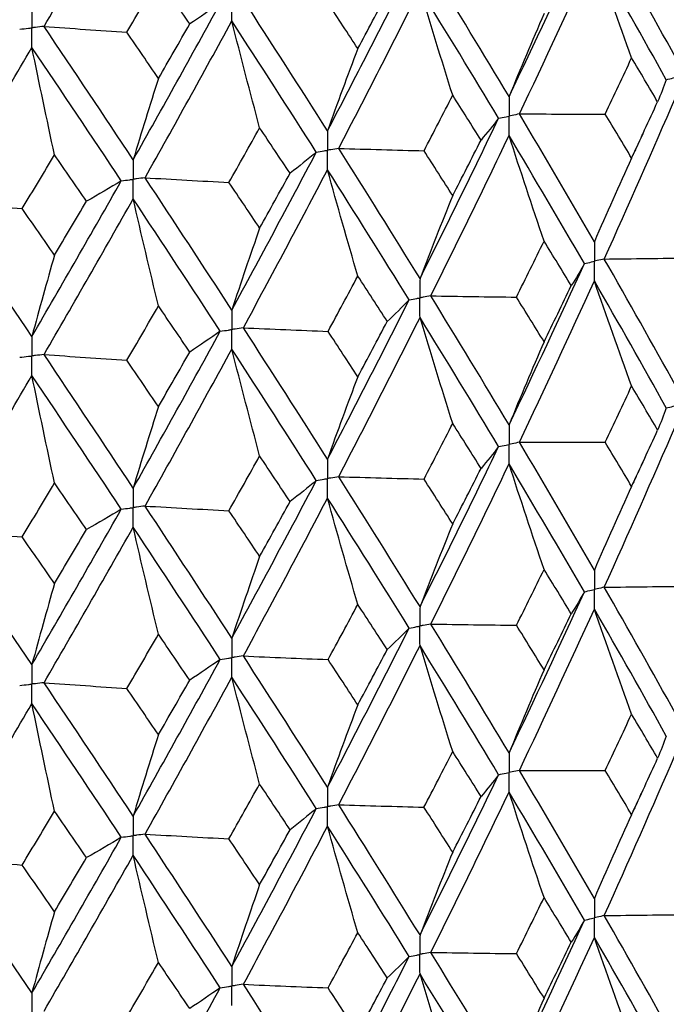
# Model space of a CAD drawing. Header units: millimetres. Extents: x -170 to 25, y -7 to 256.
# Tile 43 of 55: x 7.72 to 13.53, y 26.82 to 35.66. Entities that reach past the tile are written whole.
import ezdxf

# ---------------------------------------------------------------- set-up
doc = ezdxf.new("R2010")
doc.units = ezdxf.units.MM

msp = doc.modelspace()

# ---------------------------------------------------------------- linework, layer by layer
at = {"color": 7, "linetype": 'Continuous', "lineweight": 25}
for points in [[(7.9391, 35.5947), (8.2087, 36.0591), (8.4756, 36.5255), (8.7394, 36.9932)], [(13.6119, 35.3135), (13.4027, 35.691), (13.1886, 36.0704), (12.9697, 36.4518)], [(12.1145, 34.9645), (12.3445, 35.4444), (12.5702, 35.9263), (12.7916, 36.4103)], [(12.2075, 34.8091), (12.4363, 35.2895), (12.6608, 35.7715), (12.8809, 36.2557)], [(13.2153, 35.3129), (13.1016, 35.626), (12.9901, 35.9403), (12.8809, 36.2557)], [(13.5269, 35.1166), (13.3163, 35.4946), (13.101, 35.8741), (12.8809, 36.2557)], [(10.4844, 34.658), (10.7325, 35.1314), (10.9771, 35.6069), (11.2178, 36.0846)], [(12.1145, 34.9645), (11.8846, 35.348), (11.6502, 35.7335), (11.4117, 36.1211)], [(8.6829, 35.5424), (8.7778, 35.705), (8.8722, 35.8677), (8.9663, 36.0307)], [(9.2474, 35.6169), (9.1541, 35.7546), (9.0604, 35.8926), (8.9663, 36.0307)], [(10.5848, 34.5), (10.8319, 34.9739), (11.0754, 35.4495), (11.315, 35.9276)], [(10.7566, 35.3955), (10.8452, 35.5607), (10.9333, 35.7261), (11.0209, 35.8918)], [(11.6088, 34.9762), (11.5089, 35.2922), (11.411, 35.6093), (11.315, 35.9276)], [(12.0211, 34.7701), (11.79, 35.1541), (11.5546, 35.5396), (11.315, 35.9276)], [(8.7394, 34.3972), (9.003, 34.8637), (9.2637, 35.3324), (9.5211, 35.8033)], [(9.5211, 35.8033), (9.4319, 35.741), (9.3407, 35.6788), (9.2474, 35.6169)], [(10.4844, 34.658), (10.2363, 35.048), (9.9843, 35.44), (9.7287, 35.8343)], [(10.7566, 35.3955), (10.6681, 35.5309), (10.5791, 35.6666), (10.4896, 35.8025)], [(12.4291, 35.71), (12.3222, 35.4639), (12.2173, 35.2155), (12.1145, 34.9645)], [(8.8461, 34.2364), (9.1089, 34.7034), (9.3686, 35.1722), (9.6251, 35.6435)], [(9.875, 34.6848), (9.79, 35.0033), (9.7067, 35.3229), (9.6251, 35.6435)], [(10.3836, 34.4662), (10.1345, 34.8567), (9.8816, 35.2489), (9.6251, 35.6435)], [(7.9391, 35.5947), (8.1865, 35.5767), (8.4344, 35.5593), (8.6829, 35.5424)], [(8.7394, 34.3972), (8.4758, 34.7942), (8.2089, 35.1933), (7.9391, 35.5947)], [(8.9663, 35.128), (8.8722, 35.2658), (8.7778, 35.404), (8.6829, 35.5424)], [(8.9663, 35.128), (9.0604, 35.2906), (9.1541, 35.4536), (9.2474, 35.6169)], [(7.0105, 34.0213), (7.286, 34.481), (7.5592, 34.9426), (7.8298, 35.4068)], [(8.033, 34.4419), (7.9639, 34.7624), (7.8962, 35.0841), (7.8298, 35.4068)], [(8.6324, 34.2082), (8.3679, 34.6057), (8.1003, 35.005), (7.8298, 35.4068)], [(10.7566, 35.3955), (10.6641, 35.1521), (10.5734, 34.9063), (10.4844, 34.658)], [(12.9785, 34.8084), (13.058, 34.9763), (13.1369, 35.1444), (13.2153, 35.3129)], [(13.4487, 34.918), (13.3715, 35.0493), (13.2937, 35.181), (13.2153, 35.3129)], [(8.9663, 35.128), (8.8892, 34.8869), (8.8136, 34.6434), (8.7394, 34.3972)], [(13.5269, 35.1166), (13.503, 35.0504), (13.477, 34.9841), (13.4487, 34.918)], [(11.3513, 34.4784), (11.4376, 34.644), (11.5234, 34.81), (11.6088, 34.9762)], [(11.8632, 34.5746), (11.7789, 34.7082), (11.6941, 34.842), (11.6088, 34.9762)], [(12.9697, 33.5068), (13.1885, 33.9915), (13.4027, 34.4774), (13.6119, 34.9635)], [(13.2153, 34.4121), (13.2937, 34.5807), (13.3715, 34.7493), (13.4487, 34.918)], [(11.315, 33.333), (11.5545, 33.8112), (11.79, 34.2904), (12.0211, 34.7701)], [(12.0211, 34.7701), (11.9706, 34.7048), (11.918, 34.6397), (11.8632, 34.5746)], [(12.2075, 34.8091), (12.4645, 34.8083), (12.7215, 34.8081), (12.9785, 34.8084)], [(12.8809, 33.6612), (12.6608, 34.043), (12.4362, 34.4259), (12.2075, 34.8091)], [(13.2153, 34.4121), (13.1369, 34.5441), (13.058, 34.6762), (12.9785, 34.8084)], [(9.5997, 34.1942), (9.6919, 34.3574), (9.7836, 34.5209), (9.875, 34.6848)], [(10.1477, 34.2761), (10.0573, 34.412), (9.9664, 34.5482), (9.875, 34.6848)], [(11.4117, 33.1761), (11.6502, 33.6546), (11.8846, 34.1344), (12.1145, 34.6145)], [(11.6088, 34.0754), (11.6941, 34.2417), (11.7789, 34.4081), (11.8632, 34.5746)], [(12.4291, 33.6675), (12.3222, 33.982), (12.2174, 34.2977), (12.1145, 34.6145)], [(12.7916, 33.4653), (12.5703, 33.8475), (12.3445, 34.2307), (12.1145, 34.6145)], [(10.5848, 34.5), (10.84, 34.4922), (11.0956, 34.485), (11.3513, 34.4784)], [(11.315, 33.333), (11.0754, 33.7211), (10.8319, 34.1103), (10.5848, 34.5)], [(11.6088, 34.0754), (11.5234, 34.2096), (11.4376, 34.344), (11.3513, 34.4784)], [(7.743, 33.959), (7.84, 34.1196), (7.9367, 34.2806), (8.033, 34.4419)], [(8.321, 34.0256), (8.2254, 34.164), (8.1294, 34.3028), (8.033, 34.4419)], [(9.6251, 33.049), (9.8815, 33.5204), (10.1345, 33.993), (10.3836, 34.4662)], [(10.3836, 34.4662), (10.3071, 34.4027), (10.2284, 34.3393), (10.1477, 34.2761)], [(13.2153, 34.4121), (13.1016, 34.1643), (12.9902, 33.914), (12.8809, 33.6612)], [(9.7287, 32.8893), (9.9842, 33.3612), (10.2363, 33.8343), (10.4844, 34.308)], [(10.7566, 33.353), (10.6641, 33.6702), (10.5734, 33.9886), (10.4844, 34.308)], [(11.2178, 33.1396), (10.9771, 33.5281), (10.7325, 33.9177), (10.4844, 34.308)], [(7.8298, 32.8122), (8.1003, 33.2765), (8.368, 33.7421), (8.6324, 34.2082)], [(8.6324, 34.2082), (8.5306, 34.1471), (8.4268, 34.0862), (8.321, 34.0256)], [(8.8461, 34.2364), (9.0968, 34.2218), (9.3481, 34.2077), (9.5997, 34.1942)], [(9.6251, 33.049), (9.3686, 33.4438), (9.1088, 33.8398), (8.8461, 34.2364)], [(9.875, 33.784), (9.9663, 33.9479), (10.0573, 34.112), (10.1477, 34.2761)], [(9.875, 33.784), (9.7837, 33.9206), (9.6919, 34.0574), (9.5997, 34.1942)], [(7.9391, 32.6497), (8.2089, 33.1144), (8.4758, 33.5805), (8.7394, 34.0472)], [(8.9663, 33.0854), (8.8892, 33.405), (8.8136, 33.7256), (8.7394, 34.0472)], [(9.5211, 32.8583), (9.2637, 33.2535), (9.003, 33.65), (8.7394, 34.0472)], [(11.6088, 34.0754), (11.5089, 33.8305), (11.411, 33.583), (11.315, 33.333)], [(7.0105, 34.0213), (7.254, 34), (7.4982, 33.9792), (7.743, 33.959)], [(7.8298, 32.8122), (7.5592, 33.2141), (7.286, 33.6174), (7.0105, 34.0213)], [(8.033, 33.5411), (7.9367, 33.6803), (7.84, 33.8196), (7.743, 33.959)], [(8.033, 33.5411), (8.1294, 33.7025), (8.2254, 33.864), (8.321, 34.0256)], [(9.875, 33.784), (9.79, 33.5416), (9.7067, 33.2965), (9.6251, 33.049)], [(12.1812, 33.1649), (12.2644, 33.3323), (12.347, 33.4998), (12.4291, 33.6675)], [(12.6737, 33.2681), (12.5927, 33.4011), (12.5111, 33.5342), (12.4291, 33.6675)], [(8.033, 33.5411), (7.9639, 33.3007), (7.8962, 33.0578), (7.8298, 32.8122)], [(12.9697, 33.5068), (13.2264, 33.5094), (13.483, 33.5127), (13.7395, 33.5165)], [(13.6119, 32.3666), (13.4026, 32.7451), (13.1885, 33.1254), (12.9697, 33.5068)], [(12.1145, 32.0176), (12.3445, 32.4985), (12.5703, 32.9813), (12.7916, 33.4653)], [(12.7916, 33.4653), (12.7544, 33.3995), (12.7152, 33.3337), (12.6737, 33.2681)], [(10.4895, 32.8574), (10.579, 33.0224), (10.6681, 33.1877), (10.7566, 33.353)], [(11.021, 32.9467), (10.9333, 33.082), (10.8452, 33.2174), (10.7566, 33.353)], [(12.2074, 31.862), (12.4363, 32.3432), (12.6609, 32.8264), (12.8809, 33.3107)], [(12.4291, 32.7642), (12.5112, 32.932), (12.5927, 33.1), (12.6737, 33.2681)], [(13.2153, 32.3672), (13.1017, 32.6805), (12.9902, 32.995), (12.8809, 33.3107)], [(13.5269, 32.1695), (13.3163, 32.5483), (13.1009, 32.9289), (12.8809, 33.3107)], [(11.4117, 33.1761), (11.6681, 33.1718), (11.9246, 33.168), (12.1812, 33.1649)], [(12.1145, 32.0176), (11.8845, 32.4021), (11.6501, 32.7885), (11.4117, 33.1761)], [(12.4291, 32.7642), (12.347, 32.8976), (12.2644, 33.0312), (12.1812, 33.1649)], [(8.6829, 32.5973), (8.7777, 32.7599), (8.8722, 32.9226), (8.9663, 33.0854)], [(9.2475, 32.6718), (9.1541, 32.8095), (9.0604, 32.9474), (8.9663, 33.0854)], [(10.4844, 31.7111), (10.7326, 32.1855), (10.9772, 32.6619), (11.2178, 33.1396)], [(11.2178, 33.1396), (11.1543, 33.0752), (11.0887, 33.0109), (11.021, 32.9467)], [(10.5847, 31.5528), (10.8319, 32.0276), (11.0755, 32.5044), (11.315, 32.9825)], [(11.6088, 32.0305), (11.5089, 32.3467), (11.411, 32.664), (11.315, 32.9825)], [(12.0211, 31.8229), (11.79, 32.2078), (11.5545, 32.5945), (11.315, 32.9825)], [(9.7287, 32.8893), (9.9819, 32.8781), (10.2356, 32.8675), (10.4895, 32.8574)], [(10.4844, 31.7111), (10.2362, 32.1021), (9.9841, 32.495), (9.7287, 32.8893)], [(10.7566, 32.4497), (10.8452, 32.6152), (10.9333, 32.7809), (11.021, 32.9467)], [(8.7394, 31.4503), (9.0031, 31.9178), (9.2638, 32.3874), (9.5211, 32.8583)], [(9.5211, 32.8583), (9.4319, 32.7959), (9.3407, 32.7337), (9.2475, 32.6718)], [(10.7566, 32.4497), (10.668, 32.5854), (10.579, 32.7213), (10.4895, 32.8574)], [(12.4291, 32.7642), (12.3222, 32.5178), (12.2173, 32.2689), (12.1145, 32.0176)], [(7.9391, 32.6497), (8.1864, 32.6317), (8.4344, 32.6142), (8.6829, 32.5973)], [(8.7394, 31.4503), (8.4757, 31.8483), (8.2088, 32.2482), (7.9391, 32.6497)], [(8.846, 31.2893), (9.1089, 31.7571), (9.3687, 32.2271), (9.6251, 32.6984)], [(8.9663, 32.1822), (9.0604, 32.3452), (9.1541, 32.5084), (9.2475, 32.6718)], [(9.875, 31.7391), (9.7901, 32.0578), (9.7068, 32.3776), (9.6251, 32.6984)], [(10.3837, 31.519), (10.1345, 31.9104), (9.8815, 32.3037), (9.6251, 32.6984)], [(8.9663, 32.1822), (8.8722, 32.3204), (8.7777, 32.4587), (8.6829, 32.5973)], [(7.0104, 31.0742), (7.286, 31.5347), (7.5593, 31.9975), (7.8298, 32.4617)], [(8.033, 31.4962), (7.9639, 31.817), (7.8962, 32.1388), (7.8298, 32.4617)], [(8.6324, 31.2611), (8.3679, 31.6594), (8.1002, 32.0598), (7.8298, 32.4617)], [(10.7566, 32.4497), (10.6641, 32.206), (10.5734, 31.9598), (10.4844, 31.7111)], [(12.9783, 31.8614), (13.0578, 32.0298), (13.1369, 32.1984), (13.2153, 32.3672)], [(13.449, 31.9711), (13.3717, 32.1029), (13.2938, 32.235), (13.2153, 32.3672)], [(8.9663, 32.1822), (8.8892, 31.9408), (8.8136, 31.6968), (8.7394, 31.4503)], [(13.5269, 32.1695), (13.5031, 32.1033), (13.4771, 32.0371), (13.449, 31.9711)], [(11.351, 31.5314), (11.4374, 31.6975), (11.5233, 31.8639), (11.6088, 32.0305)], [(11.8635, 31.6277), (11.7791, 31.7618), (11.6942, 31.896), (11.6088, 32.0305)], [(12.9697, 30.5609), (13.1885, 31.0447), (13.4025, 31.5291), (13.6119, 32.0161)], [(13.2153, 31.4649), (13.2938, 31.6333), (13.3717, 31.8021), (13.449, 31.9711)], [(11.315, 30.3869), (11.5544, 30.864), (11.7898, 31.3421), (12.0211, 31.8229)], [(12.0211, 31.8229), (11.9707, 31.7577), (11.9182, 31.6927), (11.8635, 31.6277)], [(12.2074, 31.862), (12.4644, 31.8612), (12.7213, 31.861), (12.9783, 31.8614)], [(12.8809, 30.7151), (12.6609, 31.0959), (12.4365, 31.4777), (12.2074, 31.862)], [(13.2153, 31.4649), (13.1369, 31.5968), (13.0579, 31.7289), (12.9783, 31.8614)], [(9.5995, 31.2472), (9.6917, 31.4109), (9.7836, 31.5749), (9.875, 31.7391)], [(10.148, 31.3292), (10.0574, 31.4656), (9.9664, 31.6022), (9.875, 31.7391)], [(11.4118, 30.2302), (11.6501, 30.7078), (11.8844, 31.1861), (12.1145, 31.6672)], [(12.4291, 30.7201), (12.3221, 31.0347), (12.2173, 31.3503), (12.1145, 31.6672)], [(12.7915, 30.5194), (12.5703, 30.9006), (12.3447, 31.2826), (12.1145, 31.6672)], [(11.6088, 31.1282), (11.6941, 31.2944), (11.7791, 31.4609), (11.8635, 31.6277)], [(7.7427, 31.0119), (7.8398, 31.1731), (7.9366, 31.3345), (8.033, 31.4962)], [(8.3213, 31.0786), (8.2256, 31.2176), (8.1295, 31.3568), (8.033, 31.4962)], [(9.6251, 30.1029), (9.8814, 30.5733), (10.1343, 31.0448), (10.3837, 31.519)], [(10.3837, 31.519), (10.3072, 31.4556), (10.2286, 31.3923), (10.148, 31.3292)], [(10.5847, 31.5528), (10.8399, 31.5451), (11.0954, 31.5379), (11.351, 31.5314)], [(11.315, 30.3869), (11.0755, 30.774), (10.8321, 31.1621), (10.5847, 31.5528)], [(11.6088, 31.1282), (11.5234, 31.2623), (11.4375, 31.3967), (11.351, 31.5314)], [(13.2153, 31.4649), (13.1017, 31.2174), (12.9902, 30.9675), (12.8809, 30.7151)], [(8.846, 31.2893), (9.0967, 31.2747), (9.3479, 31.2606), (9.5995, 31.2472)], [(9.6251, 30.1029), (9.3688, 30.4967), (9.1091, 30.8916), (8.846, 31.2893)], [(9.7287, 29.9434), (9.9842, 30.4143), (10.236, 30.886), (10.4844, 31.3607)], [(9.875, 30.8368), (9.9664, 31.0006), (10.0574, 31.1647), (10.148, 31.3292)], [(10.7566, 30.4056), (10.6641, 30.7229), (10.5733, 31.0412), (10.4844, 31.3607)], [(11.2178, 30.1937), (10.9772, 30.5812), (10.7328, 30.9695), (10.4844, 31.3607)], [(7.8298, 29.8661), (8.1002, 30.3294), (8.3677, 30.7938), (8.6324, 31.2611)], [(8.6324, 31.2611), (8.5307, 31.2), (8.427, 31.1392), (8.3213, 31.0786)], [(9.875, 30.8368), (9.7836, 30.9733), (9.6917, 31.1101), (9.5995, 31.2472)], [(11.6088, 31.1282), (11.5089, 30.8835), (11.411, 30.6365), (11.315, 30.3869)], [(7.0104, 31.0742), (7.2538, 31.0529), (7.4979, 31.0321), (7.7427, 31.0119)], [(7.8298, 29.8661), (7.5593, 30.2671), (7.2863, 30.6692), (7.0104, 31.0742)], [(7.9391, 29.7038), (8.2088, 30.1676), (8.4755, 30.6322), (8.7394, 31.0999)], [(8.033, 30.5938), (8.1295, 30.7551), (8.2256, 30.9167), (8.3213, 31.0786)], [(8.9663, 30.1381), (8.8892, 30.4577), (8.8135, 30.7782), (8.7394, 31.0999)], [(9.5211, 29.9124), (9.2638, 30.3067), (9.0033, 30.7018), (8.7394, 31.0999)], [(8.033, 30.5938), (7.9366, 30.7329), (7.8398, 30.8723), (7.7427, 31.0119)], [(9.875, 30.8368), (9.7901, 30.5946), (9.7067, 30.3501), (9.6251, 30.1029)], [(12.1815, 30.219), (12.2646, 30.3858), (12.3471, 30.5528), (12.4291, 30.7201)], [(12.6734, 30.3221), (12.5925, 30.4546), (12.5111, 30.5872), (12.4291, 30.7201)], [(8.033, 30.5938), (7.964, 30.3538), (7.8962, 30.1113), (7.8298, 29.8661)], [(12.1145, 29.0725), (12.3446, 29.5539), (12.5704, 30.0364), (12.7915, 30.5194)], [(12.7915, 30.5194), (12.7543, 30.4535), (12.715, 30.3878), (12.6734, 30.3221)], [(12.9697, 30.5609), (13.2265, 30.5636), (13.4832, 30.5668), (13.7398, 30.5706)], [(13.6119, 29.4215), (13.4026, 29.8004), (13.1884, 30.1804), (12.9697, 30.5609)], [(10.4898, 29.9115), (10.5792, 30.076), (10.6681, 30.2406), (10.7566, 30.4056)], [(11.0206, 30.0007), (10.9331, 30.1355), (10.8451, 30.2704), (10.7566, 30.4056)], [(12.2074, 28.9168), (12.4364, 29.3986), (12.661, 29.8815), (12.8809, 30.365)], [(12.4291, 29.8192), (12.5111, 29.9867), (12.5925, 30.1543), (12.6734, 30.3221)], [(13.2153, 29.4221), (13.1017, 29.7352), (12.9902, 30.0495), (12.8809, 30.365)], [(13.5269, 29.2243), (13.3162, 29.6036), (13.1008, 29.984), (12.8809, 30.365)], [(11.4118, 30.2302), (11.6682, 30.2259), (11.9248, 30.2222), (12.1815, 30.219)], [(12.1145, 29.0725), (11.8844, 29.4574), (11.65, 29.8435), (11.4118, 30.2302)], [(10.4844, 28.766), (10.7327, 29.2408), (10.9773, 29.717), (11.2178, 30.1937)], [(11.2178, 30.1937), (11.1542, 30.1292), (11.0885, 30.0649), (11.0206, 30.0007)], [(12.4291, 29.8192), (12.3471, 29.9523), (12.2646, 30.0856), (12.1815, 30.219)], [(8.6832, 29.6514), (8.7779, 29.8134), (8.8723, 29.9756), (8.9663, 30.1381)], [(9.2471, 29.7258), (9.1539, 29.863), (9.0603, 30.0004), (8.9663, 30.1381)], [(10.5847, 28.6077), (10.832, 29.083), (11.0756, 29.5596), (11.315, 30.0368)], [(10.7566, 29.5047), (10.8451, 29.6699), (10.9331, 29.8352), (11.0206, 30.0007)], [(11.6088, 29.0854), (11.5089, 29.4014), (11.411, 29.7185), (11.315, 30.0368)], [(12.0212, 28.8778), (11.7899, 29.2631), (11.5544, 29.6496), (11.315, 30.0368)], [(8.7394, 28.5052), (9.0032, 28.9731), (9.2639, 29.4424), (9.5211, 29.9124)], [(9.5211, 29.9124), (9.4318, 29.85), (9.3405, 29.7878), (9.2471, 29.7258)], [(9.7287, 29.9434), (9.9821, 29.9322), (10.2358, 29.9216), (10.4898, 29.9115)], [(10.4844, 28.766), (10.2361, 29.1574), (9.984, 29.5501), (9.7287, 29.9434)], [(10.7566, 29.5047), (10.6681, 29.6401), (10.5792, 29.7758), (10.4898, 29.9115)], [(12.4291, 29.8192), (12.3222, 29.5728), (12.2173, 29.3239), (12.1145, 29.0725)], [(7.9391, 29.7038), (8.1866, 29.6858), (8.4346, 29.6683), (8.6832, 29.6514)], [(8.7394, 28.5052), (8.4756, 28.9036), (8.2087, 29.3033), (7.9391, 29.7038)], [(8.846, 28.3441), (9.109, 28.8125), (9.3688, 29.2823), (9.6251, 29.7527)], [(8.9663, 29.2371), (9.0603, 29.3999), (9.1539, 29.5628), (9.2471, 29.7258)], [(9.875, 28.794), (9.7901, 29.1125), (9.7068, 29.4321), (9.6251, 29.7527)], [(10.3837, 28.5739), (10.1343, 28.9657), (9.8813, 29.3589), (9.6251, 29.7527)], [(8.9663, 29.2371), (8.8723, 29.3751), (8.7779, 29.5132), (8.6832, 29.6514)], [(7.0104, 28.129), (7.2862, 28.5901), (7.5594, 29.0527), (7.8298, 29.516)], [(8.033, 28.5511), (7.964, 28.8717), (7.8962, 29.1933), (7.8298, 29.516)], [(8.6325, 28.316), (8.3678, 28.7147), (8.1001, 29.115), (7.8298, 29.516)], [(10.7566, 29.5047), (10.6641, 29.261), (10.5733, 29.0147), (10.4844, 28.766)], [(12.9782, 28.9161), (13.0578, 29.0847), (13.1368, 29.2533), (13.2153, 29.4221)], [(13.4491, 29.0259), (13.3717, 29.1578), (13.2938, 29.2899), (13.2153, 29.4221)], [(8.9663, 29.2371), (8.8892, 28.9958), (8.8135, 28.7518), (8.7394, 28.5052)], [(13.5269, 29.2243), (13.5032, 29.1581), (13.4772, 29.092), (13.4491, 29.0259)], [(11.3509, 28.5861), (11.4374, 28.7524), (11.5233, 28.9188), (11.6088, 29.0854)], [(11.8636, 28.6825), (11.7792, 28.8167), (11.6942, 28.951), (11.6088, 29.0854)], [(12.9697, 27.6135), (13.1884, 28.0976), (13.4026, 28.5836), (13.6119, 29.0709)], [(13.2153, 28.5187), (13.2938, 28.6876), (13.3717, 28.8566), (13.4491, 29.0259)], [(12.2074, 28.9168), (12.4643, 28.916), (12.7212, 28.9158), (12.9782, 28.9161)], [(12.8809, 27.7678), (12.661, 28.1491), (12.4363, 28.5323), (12.2074, 28.9168)], [(13.2153, 28.5187), (13.1368, 28.651), (13.0578, 28.7835), (12.9782, 28.9161)], [(11.315, 27.4396), (11.5544, 27.9172), (11.7899, 28.3969), (12.0212, 28.8778)], [(12.0212, 28.8778), (11.9708, 28.8126), (11.9183, 28.7475), (11.8636, 28.6825)], [(9.5993, 28.3019), (9.6916, 28.4658), (9.7835, 28.6298), (9.875, 28.794)], [(10.1481, 28.3839), (10.0575, 28.5205), (9.9665, 28.6572), (9.875, 28.794)], [(11.4117, 27.2828), (11.6501, 27.7607), (11.8844, 28.2406), (12.1145, 28.722)], [(11.6088, 28.182), (11.6942, 28.3487), (11.7792, 28.5155), (11.8636, 28.6825)], [(12.4291, 27.7741), (12.3222, 28.0889), (12.2173, 28.4049), (12.1145, 28.722)], [(12.7916, 27.572), (12.5704, 27.9536), (12.3446, 28.3371), (12.1145, 28.722)], [(7.7426, 28.0667), (7.8397, 28.228), (7.9366, 28.3895), (8.033, 28.5511)], [(8.3215, 28.1334), (8.2257, 28.2725), (8.1295, 28.4117), (8.033, 28.5511)], [(9.6251, 27.1556), (9.8814, 27.6265), (10.1344, 28.0995), (10.3837, 28.5739)], [(10.3837, 28.5739), (10.3073, 28.5104), (10.2287, 28.4471), (10.1481, 28.3839)], [(10.5847, 28.6077), (10.8399, 28.5999), (11.0953, 28.5927), (11.3509, 28.5861)], [(11.315, 27.4396), (11.0755, 27.8272), (10.832, 28.2167), (10.5847, 28.6077)], [(11.6088, 28.182), (11.5233, 28.3165), (11.4374, 28.4512), (11.3509, 28.5861)], [(13.2153, 28.5187), (13.1017, 28.2709), (12.9902, 28.0206), (12.8809, 27.7678)], [(9.7287, 26.996), (9.9841, 27.4672), (10.2361, 27.9406), (10.4844, 28.4154)], [(9.875, 27.8906), (9.9665, 28.0548), (10.0575, 28.2193), (10.1481, 28.3839)], [(10.7566, 27.4596), (10.6641, 27.7771), (10.5734, 28.0957), (10.4844, 28.4154)], [(11.2178, 27.2463), (10.9773, 27.6342), (10.7327, 28.0241), (10.4844, 28.4154)], [(7.8298, 26.9189), (8.1001, 27.3826), (8.3678, 27.8485), (8.6325, 28.316)], [(8.6325, 28.316), (8.5308, 28.2549), (8.4271, 28.194), (8.3215, 28.1334)], [(8.846, 28.3441), (9.0966, 28.3295), (9.3478, 28.3154), (9.5993, 28.3019)], [(9.6251, 27.1556), (9.3688, 27.5499), (9.109, 27.9463), (8.846, 28.3441)], [(9.875, 27.8906), (9.7835, 28.0275), (9.6916, 28.1646), (9.5993, 28.3019)], [(7.0104, 28.129), (7.2538, 28.1077), (7.4978, 28.087), (7.7426, 28.0667)], [(7.8298, 26.9189), (7.5594, 27.3203), (7.2861, 27.7239), (7.0104, 28.129)], [(7.9391, 26.7564), (8.2087, 27.2205), (8.4756, 27.6868), (8.7394, 28.1547)], [(8.033, 27.6477), (8.1295, 27.8094), (8.2257, 27.9713), (8.3215, 28.1334)], [(8.9663, 27.1921), (8.8892, 27.5119), (8.8135, 27.8328), (8.7394, 28.1547)], [(9.5211, 26.965), (9.2639, 27.3596), (9.0032, 27.7564), (8.7394, 28.1547)], [(11.6088, 28.182), (11.5089, 27.937), (11.411, 27.6896), (11.315, 27.4396)], [(8.033, 27.6477), (7.9366, 27.7872), (7.8397, 27.9268), (7.7426, 28.0667)], [(9.875, 27.8906), (9.7901, 27.6481), (9.7068, 27.4031), (9.6251, 27.1556)], [(12.1814, 27.2717), (12.2645, 27.439), (12.347, 27.6065), (12.4291, 27.7741)], [(12.6736, 27.3749), (12.5926, 27.5078), (12.5111, 27.6408), (12.4291, 27.7741)], [(8.033, 27.6477), (7.964, 27.4073), (7.8962, 27.1644), (7.8298, 26.9189)], [(12.9697, 27.6135), (13.2265, 27.6162), (13.4831, 27.6195), (13.7397, 27.6233)], [(13.6119, 26.4757), (13.4026, 26.854), (13.1886, 27.2324), (12.9697, 27.6135)], [(12.1145, 26.1268), (12.3446, 26.6074), (12.5702, 27.0883), (12.7916, 27.572)], [(12.7916, 27.572), (12.7544, 27.5062), (12.715, 27.4405), (12.6736, 27.3749)], [(10.4897, 26.9642), (10.5791, 27.1291), (10.6681, 27.2943), (10.7566, 27.4596)], [(11.0208, 27.0535), (10.9332, 27.1886), (10.8452, 27.324), (10.7566, 27.4596)], [(12.2075, 25.9713), (12.4364, 26.4524), (12.6608, 26.9336), (12.8809, 27.4175)], [(13.2153, 26.4751), (13.1016, 26.788), (12.9901, 27.1022), (12.8809, 27.4175)], [(13.5269, 26.2788), (13.3162, 26.6574), (13.101, 27.0361), (12.8809, 27.4175)], [(12.4291, 26.8723), (12.5111, 27.0395), (12.5926, 27.2071), (12.6736, 27.3749)], [(10.4844, 25.8203), (10.7327, 26.2944), (10.9771, 26.7689), (11.2178, 27.2463)], [(11.2178, 27.2463), (11.1542, 27.1819), (11.0886, 27.1176), (11.0208, 27.0535)], [(11.4117, 27.2828), (11.6682, 27.2785), (11.9247, 27.2748), (12.1814, 27.2717)], [(12.1145, 26.1268), (11.8844, 26.511), (11.6502, 26.8955), (11.4117, 27.2828)], [(12.4291, 26.8723), (12.3471, 27.0051), (12.2645, 27.1383), (12.1814, 27.2717)], [(8.683, 26.7042), (8.7778, 26.8666), (8.8723, 27.0292), (8.9663, 27.1921)], [(9.2473, 26.7786), (9.154, 26.9162), (9.0604, 27.054), (8.9663, 27.1921)], [(10.5847, 25.6621), (10.8321, 26.1368), (11.0754, 26.6116), (11.315, 27.0893)], [(10.7566, 26.5578), (10.8451, 26.7227), (10.9332, 26.888), (11.0208, 27.0535)], [(11.6088, 26.1384), (11.5089, 26.4542), (11.4109, 26.7712), (11.315, 27.0893)], [(12.0211, 25.9322), (11.7899, 26.3169), (11.5546, 26.7017), (11.315, 27.0893)], [(8.7394, 25.5595), (9.0032, 26.0267), (9.2637, 26.4944), (9.5211, 26.965)], [(9.5211, 26.965), (9.4319, 26.9026), (9.3406, 26.8405), (9.2473, 26.7786)], [(9.7287, 26.996), (9.982, 26.9849), (10.2357, 26.9743), (10.4897, 26.9642)], [(10.4844, 25.8203), (10.2361, 26.2109), (9.9843, 26.602), (9.7287, 26.996)], [(10.7566, 26.5578), (10.6681, 26.693), (10.5791, 26.8284), (10.4897, 26.9642)], [(12.4291, 26.8723), (12.3221, 26.6263), (12.2173, 26.3778), (12.1145, 26.1268)]]:
    msp.add_open_spline(points, degree=3, dxfattribs=at)
for points, knots in [([(9.6251, 35.6435), (9.625, 35.6908), (9.625, 35.738), (9.625, 35.7853), (9.625, 35.7965), (9.625, 35.8076), (9.625, 35.8188)], [0, 0, 0, 0, 0.0001467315, 0.0001467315, 0.0001467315, 0.0001814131, 0.0001814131, 0.0001814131, 0.0001814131]), ([(7.8298, 35.7572), (7.8297, 35.71), (7.8297, 35.6628), (7.8297, 35.6155), (7.8297, 35.6044), (7.8297, 35.5932), (7.8297, 35.582)], [0, 0, 0, 0, 0.0001467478, 0.0001467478, 0.0001467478, 0.0001814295, 0.0001814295, 0.0001814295, 0.0001814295]), ([(7.7201, 35.5695), (7.7461, 35.5724), (7.772, 35.5754), (7.798, 35.5784), (7.8086, 35.5796), (7.8191, 35.5808), (7.8297, 35.582)], [0, 0, 0, 0, 0.0000851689, 0.0000851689, 0.0000851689, 0.0001198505, 0.0001198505, 0.0001198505, 0.0001198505]), ([(7.9391, 35.5947), (7.9132, 35.5917), (7.8873, 35.5887), (7.8614, 35.5857), (7.8508, 35.5845), (7.8402, 35.5832), (7.8297, 35.582)], [0, 0, 0, 0, 0.0000851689, 0.0000851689, 0.0000851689, 0.0001198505, 0.0001198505, 0.0001198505, 0.0001198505]), ([(7.8298, 35.4068), (7.8297, 35.454), (7.8297, 35.5013), (7.8297, 35.5485), (7.8297, 35.5597), (7.8297, 35.5709), (7.8297, 35.582)], [0, 0, 0, 0, 0.0001467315, 0.0001467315, 0.0001467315, 0.0001814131, 0.0001814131, 0.0001814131, 0.0001814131]), ([(13.5269, 35.1166), (13.547, 35.1218), (13.5672, 35.127), (13.5873, 35.1322), (13.5955, 35.1343), (13.6036, 35.1364), (13.6118, 35.1385)], [0, 0, 0, 0, 0.0000852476, 0.0000852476, 0.0000852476, 0.0001199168, 0.0001199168, 0.0001199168, 0.0001199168]), ([(12.1145, 34.9645), (12.1145, 34.9174), (12.1144, 34.8702), (12.1144, 34.8231), (12.1144, 34.8119), (12.1144, 34.8007), (12.1144, 34.7896)], [0, 0, 0, 0, 0.000146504, 0.000146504, 0.000146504, 0.0001811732, 0.0001811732, 0.0001811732, 0.0001811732]), ([(12.0211, 34.7701), (12.0432, 34.7747), (12.0654, 34.7793), (12.0875, 34.7839), (12.0965, 34.7858), (12.1054, 34.7877), (12.1144, 34.7896)], [0, 0, 0, 0, 0.0000852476, 0.0000852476, 0.0000852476, 0.0001199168, 0.0001199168, 0.0001199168, 0.0001199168]), ([(12.2075, 34.8091), (12.1855, 34.8045), (12.1634, 34.7999), (12.1414, 34.7952), (12.1324, 34.7933), (12.1234, 34.7915), (12.1144, 34.7896)], [0, 0, 0, 0, 0.0000852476, 0.0000852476, 0.0000852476, 0.0001199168, 0.0001199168, 0.0001199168, 0.0001199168]), ([(12.1145, 34.6145), (12.1145, 34.6617), (12.1144, 34.7089), (12.1144, 34.7561), (12.1144, 34.7672), (12.1144, 34.7784), (12.1144, 34.7896)], [0, 0, 0, 0, 0.0001465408, 0.0001465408, 0.0001465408, 0.0001812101, 0.0001812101, 0.0001812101, 0.0001812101]), ([(10.4844, 34.658), (10.4843, 34.6108), (10.4843, 34.5637), (10.4843, 34.5165), (10.4843, 34.5054), (10.4843, 34.4942), (10.4843, 34.483)], [0, 0, 0, 0, 0.000146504, 0.000146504, 0.000146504, 0.0001811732, 0.0001811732, 0.0001811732, 0.0001811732]), ([(13.2309, 34.4412), (13.2448, 34.4725), (13.2727, 34.535), (13.3014, 34.5976), (13.3158, 34.6288)], [0, 0, 0, 0, 0.499981, 1, 1, 1, 1]), ([(10.3836, 34.4662), (10.4075, 34.4702), (10.4314, 34.4742), (10.4552, 34.4782), (10.4649, 34.4798), (10.4746, 34.4814), (10.4843, 34.483)], [0, 0, 0, 0, 0.0000852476, 0.0000852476, 0.0000852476, 0.0001199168, 0.0001199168, 0.0001199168, 0.0001199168]), ([(10.5848, 34.5), (10.561, 34.496), (10.5372, 34.4919), (10.5134, 34.4879), (10.5037, 34.4863), (10.494, 34.4847), (10.4843, 34.483)], [0, 0, 0, 0, 0.0000852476, 0.0000852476, 0.0000852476, 0.0001199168, 0.0001199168, 0.0001199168, 0.0001199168]), ([(10.4844, 34.308), (10.4843, 34.3552), (10.4843, 34.4024), (10.4843, 34.4495), (10.4843, 34.4607), (10.4843, 34.4719), (10.4843, 34.483)], [0, 0, 0, 0, 0.0001465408, 0.0001465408, 0.0001465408, 0.0001812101, 0.0001812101, 0.0001812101, 0.0001812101]), ([(8.7394, 34.3972), (8.7394, 34.3501), (8.7393, 34.3029), (8.7393, 34.2558), (8.7393, 34.2446), (8.7393, 34.2334), (8.7393, 34.2223)], [0, 0, 0, 0, 0.000146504, 0.000146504, 0.000146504, 0.0001811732, 0.0001811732, 0.0001811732, 0.0001811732]), ([(8.6324, 34.2082), (8.6577, 34.2116), (8.6831, 34.2149), (8.7084, 34.2182), (8.7187, 34.2196), (8.729, 34.2209), (8.7393, 34.2223)], [0, 0, 0, 0, 0.0000852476, 0.0000852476, 0.0000852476, 0.0001199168, 0.0001199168, 0.0001199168, 0.0001199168]), ([(8.8461, 34.2364), (8.8208, 34.2331), (8.7955, 34.2297), (8.7702, 34.2264), (8.7599, 34.225), (8.7496, 34.2236), (8.7393, 34.2223)], [0, 0, 0, 0, 0.0000852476, 0.0000852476, 0.0000852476, 0.0001199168, 0.0001199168, 0.0001199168, 0.0001199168]), ([(8.7394, 34.0472), (8.7394, 34.0944), (8.7393, 34.1416), (8.7393, 34.1888), (8.7393, 34.2), (8.7393, 34.2111), (8.7393, 34.2223)], [0, 0, 0, 0, 0.0001465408, 0.0001465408, 0.0001465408, 0.0001812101, 0.0001812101, 0.0001812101, 0.0001812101]), ([(12.8809, 33.6612), (12.8808, 33.614), (12.8808, 33.5667), (12.8808, 33.5195), (12.8808, 33.5083), (12.8808, 33.4971), (12.8808, 33.486)], [0, 0, 0, 0, 0.0001467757, 0.0001467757, 0.0001467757, 0.0001814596, 0.0001814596, 0.0001814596, 0.0001814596]), ([(12.9697, 33.5068), (12.9487, 33.5018), (12.9276, 33.4969), (12.9065, 33.492), (12.8979, 33.49), (12.8894, 33.488), (12.8808, 33.486)], [0, 0, 0, 0, 0.0000851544, 0.0000851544, 0.0000851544, 0.0001198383, 0.0001198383, 0.0001198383, 0.0001198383]), ([(12.7916, 33.4653), (12.8127, 33.4702), (12.8339, 33.4751), (12.855, 33.48), (12.8636, 33.482), (12.8722, 33.484), (12.8808, 33.486)], [0, 0, 0, 0, 0.0000851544, 0.0000851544, 0.0000851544, 0.0001198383, 0.0001198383, 0.0001198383, 0.0001198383]), ([(12.8809, 33.3107), (12.8808, 33.3579), (12.8808, 33.4052), (12.8808, 33.4525), (12.8808, 33.4636), (12.8808, 33.4748), (12.8808, 33.486)], [0, 0, 0, 0, 0.0001467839, 0.0001467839, 0.0001467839, 0.0001814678, 0.0001814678, 0.0001814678, 0.0001814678]), ([(11.315, 33.333), (11.3149, 33.2858), (11.3149, 33.2385), (11.3149, 33.1913), (11.3149, 33.1801), (11.3149, 33.169), (11.3149, 33.1578)], [0, 0, 0, 0, 0.0001467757, 0.0001467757, 0.0001467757, 0.0001814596, 0.0001814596, 0.0001814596, 0.0001814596]), ([(11.2178, 33.1396), (11.2408, 33.1439), (11.2638, 33.1482), (11.2868, 33.1525), (11.2962, 33.1543), (11.3055, 33.156), (11.3149, 33.1578)], [0, 0, 0, 0, 0.0000851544, 0.0000851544, 0.0000851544, 0.0001198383, 0.0001198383, 0.0001198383, 0.0001198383]), ([(11.4117, 33.1761), (11.3888, 33.1717), (11.3659, 33.1674), (11.3429, 33.1631), (11.3336, 33.1613), (11.3242, 33.1595), (11.3149, 33.1578)], [0, 0, 0, 0, 0.0000851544, 0.0000851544, 0.0000851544, 0.0001198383, 0.0001198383, 0.0001198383, 0.0001198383]), ([(11.315, 32.9825), (11.3149, 33.0297), (11.3149, 33.077), (11.3149, 33.1243), (11.3149, 33.1354), (11.3149, 33.1466), (11.3149, 33.1578)], [0, 0, 0, 0, 0.0001467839, 0.0001467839, 0.0001467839, 0.0001814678, 0.0001814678, 0.0001814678, 0.0001814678]), ([(9.6251, 33.049), (9.625, 33.0018), (9.625, 32.9545), (9.625, 32.9073), (9.625, 32.8961), (9.625, 32.8849), (9.625, 32.8738)], [0, 0, 0, 0, 0.0001467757, 0.0001467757, 0.0001467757, 0.0001814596, 0.0001814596, 0.0001814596, 0.0001814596]), ([(9.7287, 32.8893), (9.7042, 32.8856), (9.6796, 32.8819), (9.655, 32.8782), (9.645, 32.8767), (9.635, 32.8752), (9.625, 32.8738)], [0, 0, 0, 0, 0.0000851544, 0.0000851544, 0.0000851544, 0.0001198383, 0.0001198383, 0.0001198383, 0.0001198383]), ([(7.8298, 32.8122), (7.8297, 32.765), (7.8297, 32.7177), (7.8297, 32.6705), (7.8297, 32.6593), (7.8297, 32.6482), (7.8297, 32.637)], [0, 0, 0, 0, 0.0001467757, 0.0001467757, 0.0001467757, 0.0001814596, 0.0001814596, 0.0001814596, 0.0001814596]), ([(9.5211, 32.8583), (9.5457, 32.8619), (9.5704, 32.8656), (9.595, 32.8693), (9.605, 32.8708), (9.615, 32.8723), (9.625, 32.8738)], [0, 0, 0, 0, 0.0000851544, 0.0000851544, 0.0000851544, 0.0001198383, 0.0001198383, 0.0001198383, 0.0001198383]), ([(9.6251, 32.6984), (9.625, 32.7457), (9.625, 32.793), (9.625, 32.8402), (9.625, 32.8514), (9.625, 32.8626), (9.625, 32.8738)], [0, 0, 0, 0, 0.0001467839, 0.0001467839, 0.0001467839, 0.0001814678, 0.0001814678, 0.0001814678, 0.0001814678]), ([(7.7201, 32.6244), (7.7461, 32.6274), (7.772, 32.6304), (7.798, 32.6333), (7.8086, 32.6346), (7.8191, 32.6358), (7.8297, 32.637)], [0, 0, 0, 0, 0.0000851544, 0.0000851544, 0.0000851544, 0.0001198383, 0.0001198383, 0.0001198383, 0.0001198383]), ([(7.9391, 32.6497), (7.9132, 32.6466), (7.8873, 32.6436), (7.8614, 32.6406), (7.8508, 32.6394), (7.8402, 32.6382), (7.8297, 32.637)], [0, 0, 0, 0, 0.0000851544, 0.0000851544, 0.0000851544, 0.0001198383, 0.0001198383, 0.0001198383, 0.0001198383]), ([(7.8298, 32.4617), (7.8297, 32.509), (7.8297, 32.5562), (7.8297, 32.6035), (7.8297, 32.6147), (7.8297, 32.6258), (7.8297, 32.637)], [0, 0, 0, 0, 0.0001467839, 0.0001467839, 0.0001467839, 0.0001814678, 0.0001814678, 0.0001814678, 0.0001814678]), ([(13.5269, 32.1695), (13.5471, 32.1747), (13.5672, 32.1798), (13.5873, 32.185), (13.5955, 32.1871), (13.6036, 32.1893), (13.6118, 32.1914)], [0, 0, 0, 0, 0.0000851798, 0.0000851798, 0.0000851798, 0.0001198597, 0.0001198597, 0.0001198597, 0.0001198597]), ([(12.1145, 32.0176), (12.1145, 31.9704), (12.1144, 31.9232), (12.1144, 31.8759), (12.1144, 31.8648), (12.1144, 31.8536), (12.1144, 31.8424)], [0, 0, 0, 0, 0.0001467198, 0.0001467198, 0.0001467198, 0.0001813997, 0.0001813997, 0.0001813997, 0.0001813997]), ([(12.0211, 31.8229), (12.0433, 31.8275), (12.0654, 31.8322), (12.0875, 31.8368), (12.0964, 31.8387), (12.1054, 31.8405), (12.1144, 31.8424)], [0, 0, 0, 0, 0.0000851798, 0.0000851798, 0.0000851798, 0.0001198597, 0.0001198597, 0.0001198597, 0.0001198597]), ([(12.2074, 31.862), (12.1854, 31.8573), (12.1634, 31.8527), (12.1414, 31.8481), (12.1324, 31.8462), (12.1234, 31.8443), (12.1144, 31.8424)], [0, 0, 0, 0, 0.0000851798, 0.0000851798, 0.0000851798, 0.0001198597, 0.0001198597, 0.0001198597, 0.0001198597]), ([(12.1145, 31.6672), (12.1145, 31.7144), (12.1144, 31.7617), (12.1144, 31.8089), (12.1144, 31.8201), (12.1144, 31.8313), (12.1144, 31.8424)], [0, 0, 0, 0, 0.0001466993, 0.0001466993, 0.0001466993, 0.0001813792, 0.0001813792, 0.0001813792, 0.0001813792]), ([(10.4844, 31.7111), (10.4843, 31.6639), (10.4843, 31.6166), (10.4843, 31.5694), (10.4843, 31.5582), (10.4843, 31.5471), (10.4843, 31.5359)], [0, 0, 0, 0, 0.0001467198, 0.0001467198, 0.0001467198, 0.0001813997, 0.0001813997, 0.0001813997, 0.0001813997]), ([(13.2316, 31.4954), (13.2455, 31.5266), (13.2733, 31.5889), (13.3019, 31.6513), (13.3163, 31.6825)], [0, 0, 0, 0, 0.499979, 1, 1, 1, 1]), ([(10.3837, 31.519), (10.4075, 31.523), (10.4314, 31.527), (10.4552, 31.531), (10.4649, 31.5326), (10.4746, 31.5343), (10.4843, 31.5359)], [0, 0, 0, 0, 0.0000851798, 0.0000851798, 0.0000851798, 0.0001198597, 0.0001198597, 0.0001198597, 0.0001198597]), ([(10.5847, 31.5528), (10.561, 31.5488), (10.5372, 31.5448), (10.5134, 31.5408), (10.5037, 31.5392), (10.494, 31.5375), (10.4843, 31.5359)], [0, 0, 0, 0, 0.0000851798, 0.0000851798, 0.0000851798, 0.0001198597, 0.0001198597, 0.0001198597, 0.0001198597]), ([(10.4844, 31.3607), (10.4843, 31.4079), (10.4843, 31.4552), (10.4843, 31.5024), (10.4843, 31.5136), (10.4843, 31.5247), (10.4843, 31.5359)], [0, 0, 0, 0, 0.0001466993, 0.0001466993, 0.0001466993, 0.0001813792, 0.0001813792, 0.0001813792, 0.0001813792]), ([(8.7394, 31.4503), (8.7394, 31.4031), (8.7393, 31.3559), (8.7393, 31.3086), (8.7393, 31.2975), (8.7393, 31.2863), (8.7393, 31.2751)], [0, 0, 0, 0, 0.0001467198, 0.0001467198, 0.0001467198, 0.0001813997, 0.0001813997, 0.0001813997, 0.0001813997]), ([(8.846, 31.2893), (8.8208, 31.2859), (8.7955, 31.2826), (8.7702, 31.2792), (8.7599, 31.2779), (8.7496, 31.2765), (8.7393, 31.2751)], [0, 0, 0, 0, 0.0000851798, 0.0000851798, 0.0000851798, 0.0001198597, 0.0001198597, 0.0001198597, 0.0001198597]), ([(8.6324, 31.2611), (8.6578, 31.2644), (8.6831, 31.2677), (8.7084, 31.2711), (8.7187, 31.2724), (8.729, 31.2738), (8.7393, 31.2751)], [0, 0, 0, 0, 0.0000851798, 0.0000851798, 0.0000851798, 0.0001198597, 0.0001198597, 0.0001198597, 0.0001198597]), ([(8.7394, 31.0999), (8.7394, 31.1472), (8.7393, 31.1944), (8.7393, 31.2416), (8.7393, 31.2528), (8.7393, 31.264), (8.7393, 31.2751)], [0, 0, 0, 0, 0.0001466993, 0.0001466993, 0.0001466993, 0.0001813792, 0.0001813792, 0.0001813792, 0.0001813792]), ([(12.8809, 30.7151), (12.8808, 30.6679), (12.8808, 30.6208), (12.8808, 30.5736), (12.8808, 30.5624), (12.8808, 30.5513), (12.8808, 30.5401)], [0, 0, 0, 0, 0.0001465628, 0.0001465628, 0.0001465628, 0.0001812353, 0.0001812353, 0.0001812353, 0.0001812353]), ([(12.7915, 30.5194), (12.8127, 30.5243), (12.8339, 30.5292), (12.855, 30.5341), (12.8636, 30.5361), (12.8722, 30.5381), (12.8808, 30.5401)], [0, 0, 0, 0, 0.000085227, 0.000085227, 0.000085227, 0.0001198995, 0.0001198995, 0.0001198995, 0.0001198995]), ([(12.9697, 30.5609), (12.9487, 30.556), (12.9276, 30.551), (12.9065, 30.5461), (12.8979, 30.5441), (12.8894, 30.5421), (12.8808, 30.5401)], [0, 0, 0, 0, 0.000085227, 0.000085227, 0.000085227, 0.0001198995, 0.0001198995, 0.0001198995, 0.0001198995]), ([(12.8809, 30.365), (12.8808, 30.4122), (12.8808, 30.4594), (12.8808, 30.5066), (12.8808, 30.5178), (12.8808, 30.5289), (12.8808, 30.5401)], [0, 0, 0, 0, 0.0001465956, 0.0001465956, 0.0001465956, 0.0001812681, 0.0001812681, 0.0001812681, 0.0001812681]), ([(11.315, 30.3869), (11.3149, 30.3398), (11.3149, 30.2926), (11.3149, 30.2454), (11.3149, 30.2342), (11.3149, 30.2231), (11.3149, 30.2119)], [0, 0, 0, 0, 0.0001465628, 0.0001465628, 0.0001465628, 0.0001812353, 0.0001812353, 0.0001812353, 0.0001812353]), ([(11.4118, 30.2302), (11.3888, 30.2258), (11.3659, 30.2215), (11.3429, 30.2172), (11.3336, 30.2154), (11.3242, 30.2137), (11.3149, 30.2119)], [0, 0, 0, 0, 0.000085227, 0.000085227, 0.000085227, 0.0001198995, 0.0001198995, 0.0001198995, 0.0001198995]), ([(11.2178, 30.1937), (11.2408, 30.198), (11.2638, 30.2023), (11.2868, 30.2066), (11.2962, 30.2084), (11.3055, 30.2101), (11.3149, 30.2119)], [0, 0, 0, 0, 0.000085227, 0.000085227, 0.000085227, 0.0001198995, 0.0001198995, 0.0001198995, 0.0001198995]), ([(11.315, 30.0368), (11.3149, 30.084), (11.3149, 30.1312), (11.3149, 30.1784), (11.3149, 30.1896), (11.3149, 30.2007), (11.3149, 30.2119)], [0, 0, 0, 0, 0.0001465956, 0.0001465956, 0.0001465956, 0.0001812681, 0.0001812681, 0.0001812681, 0.0001812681]), ([(9.6251, 30.1029), (9.625, 30.0557), (9.625, 30.0085), (9.625, 29.9614), (9.625, 29.9502), (9.625, 29.939), (9.625, 29.9279)], [0, 0, 0, 0, 0.0001465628, 0.0001465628, 0.0001465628, 0.0001812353, 0.0001812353, 0.0001812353, 0.0001812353]), ([(9.5211, 29.9124), (9.5457, 29.916), (9.5703, 29.9197), (9.595, 29.9234), (9.605, 29.9249), (9.615, 29.9264), (9.625, 29.9279)], [0, 0, 0, 0, 0.000085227, 0.000085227, 0.000085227, 0.0001198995, 0.0001198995, 0.0001198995, 0.0001198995]), ([(9.7287, 29.9434), (9.7042, 29.9397), (9.6796, 29.936), (9.655, 29.9324), (9.645, 29.9309), (9.635, 29.9294), (9.625, 29.9279)], [0, 0, 0, 0, 0.000085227, 0.000085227, 0.000085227, 0.0001198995, 0.0001198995, 0.0001198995, 0.0001198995]), ([(9.6251, 29.7527), (9.625, 29.8), (9.625, 29.8472), (9.625, 29.8944), (9.625, 29.9055), (9.625, 29.9167), (9.625, 29.9279)], [0, 0, 0, 0, 0.0001465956, 0.0001465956, 0.0001465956, 0.0001812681, 0.0001812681, 0.0001812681, 0.0001812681]), ([(7.8298, 29.8661), (7.8297, 29.819), (7.8297, 29.7718), (7.8297, 29.7246), (7.8297, 29.7134), (7.8297, 29.7023), (7.8297, 29.6911)], [0, 0, 0, 0, 0.0001465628, 0.0001465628, 0.0001465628, 0.0001812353, 0.0001812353, 0.0001812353, 0.0001812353]), ([(7.9391, 29.7038), (7.9132, 29.7008), (7.8873, 29.6978), (7.8613, 29.6948), (7.8508, 29.6935), (7.8402, 29.6923), (7.8297, 29.6911)], [0, 0, 0, 0, 0.000085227, 0.000085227, 0.000085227, 0.0001198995, 0.0001198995, 0.0001198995, 0.0001198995]), ([(7.7201, 29.6785), (7.7461, 29.6815), (7.772, 29.6845), (7.798, 29.6875), (7.8086, 29.6887), (7.8191, 29.6899), (7.8297, 29.6911)], [0, 0, 0, 0, 0.000085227, 0.000085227, 0.000085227, 0.0001198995, 0.0001198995, 0.0001198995, 0.0001198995]), ([(7.8298, 29.516), (7.8297, 29.5632), (7.8297, 29.6104), (7.8297, 29.6576), (7.8297, 29.6688), (7.8297, 29.6799), (7.8297, 29.6911)], [0, 0, 0, 0, 0.0001465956, 0.0001465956, 0.0001465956, 0.0001812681, 0.0001812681, 0.0001812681, 0.0001812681]), ([(12.1145, 29.0725), (12.1145, 29.0253), (12.1144, 28.978), (12.1144, 28.9308), (12.1144, 28.9196), (12.1144, 28.9084), (12.1144, 28.8973)], [0, 0, 0, 0, 0.0001467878, 0.0001467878, 0.0001467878, 0.0001814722, 0.0001814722, 0.0001814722, 0.0001814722]), ([(12.2074, 28.9168), (12.1854, 28.9122), (12.1634, 28.9076), (12.1414, 28.9029), (12.1324, 28.901), (12.1234, 28.8992), (12.1144, 28.8973)], [0, 0, 0, 0, 0.0000851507, 0.0000851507, 0.0000851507, 0.0001198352, 0.0001198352, 0.0001198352, 0.0001198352]), ([(12.0212, 28.8778), (12.0433, 28.8824), (12.0654, 28.887), (12.0875, 28.8916), (12.0964, 28.8935), (12.1054, 28.8954), (12.1144, 28.8973)], [0, 0, 0, 0, 0.0000851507, 0.0000851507, 0.0000851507, 0.0001198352, 0.0001198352, 0.0001198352, 0.0001198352]), ([(12.1145, 28.722), (12.1145, 28.7692), (12.1144, 28.8165), (12.1144, 28.8638), (12.1144, 28.8749), (12.1144, 28.8861), (12.1144, 28.8973)], [0, 0, 0, 0, 0.0001467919, 0.0001467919, 0.0001467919, 0.0001814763, 0.0001814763, 0.0001814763, 0.0001814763]), ([(10.4844, 28.766), (10.4843, 28.7188), (10.4843, 28.6715), (10.4843, 28.6242), (10.4843, 28.6131), (10.4843, 28.6019), (10.4843, 28.5907)], [0, 0, 0, 0, 0.0001467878, 0.0001467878, 0.0001467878, 0.0001814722, 0.0001814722, 0.0001814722, 0.0001814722]), ([(13.2302, 28.5465), (13.2441, 28.5777), (13.2719, 28.6401), (13.3006, 28.7025), (13.3149, 28.7337)], [0, 0, 0, 0, 0.49998, 1, 1, 1, 1]), ([(10.3837, 28.5739), (10.4075, 28.5779), (10.4314, 28.5819), (10.4552, 28.5859), (10.4649, 28.5875), (10.4746, 28.5891), (10.4843, 28.5907)], [0, 0, 0, 0, 0.0000851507, 0.0000851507, 0.0000851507, 0.0001198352, 0.0001198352, 0.0001198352, 0.0001198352]), ([(10.5847, 28.6077), (10.5609, 28.6037), (10.5372, 28.5996), (10.5134, 28.5956), (10.5037, 28.594), (10.494, 28.5924), (10.4843, 28.5907)], [0, 0, 0, 0, 0.0000851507, 0.0000851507, 0.0000851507, 0.0001198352, 0.0001198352, 0.0001198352, 0.0001198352]), ([(10.4844, 28.4154), (10.4843, 28.4627), (10.4843, 28.51), (10.4843, 28.5572), (10.4843, 28.5684), (10.4843, 28.5796), (10.4843, 28.5907)], [0, 0, 0, 0, 0.0001467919, 0.0001467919, 0.0001467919, 0.0001814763, 0.0001814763, 0.0001814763, 0.0001814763]), ([(8.7394, 28.5052), (8.7394, 28.458), (8.7393, 28.4108), (8.7393, 28.3635), (8.7393, 28.3523), (8.7393, 28.3412), (8.7393, 28.33)], [0, 0, 0, 0, 0.0001467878, 0.0001467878, 0.0001467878, 0.0001814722, 0.0001814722, 0.0001814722, 0.0001814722]), ([(8.6325, 28.316), (8.6578, 28.3193), (8.6831, 28.3226), (8.7084, 28.3259), (8.7187, 28.3273), (8.729, 28.3286), (8.7393, 28.33)], [0, 0, 0, 0, 0.0000851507, 0.0000851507, 0.0000851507, 0.0001198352, 0.0001198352, 0.0001198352, 0.0001198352]), ([(8.846, 28.3441), (8.8208, 28.3408), (8.7955, 28.3374), (8.7702, 28.3341), (8.7599, 28.3327), (8.7496, 28.3314), (8.7393, 28.33)], [0, 0, 0, 0, 0.0000851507, 0.0000851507, 0.0000851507, 0.0001198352, 0.0001198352, 0.0001198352, 0.0001198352]), ([(8.7394, 28.1547), (8.7394, 28.2019), (8.7393, 28.2492), (8.7393, 28.2965), (8.7393, 28.3077), (8.7393, 28.3188), (8.7393, 28.33)], [0, 0, 0, 0, 0.0001467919, 0.0001467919, 0.0001467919, 0.0001814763, 0.0001814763, 0.0001814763, 0.0001814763]), ([(12.8809, 27.7678), (12.8808, 27.7206), (12.8808, 27.6734), (12.8808, 27.6262), (12.8808, 27.615), (12.8808, 27.6039), (12.8808, 27.5927)], [0, 0, 0, 0, 0.0001466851, 0.0001466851, 0.0001466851, 0.0001813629, 0.0001813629, 0.0001813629, 0.0001813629]), ([(12.7916, 27.572), (12.8127, 27.5769), (12.8339, 27.5818), (12.855, 27.5867), (12.8636, 27.5887), (12.8722, 27.5907), (12.8808, 27.5927)], [0, 0, 0, 0, 0.0000851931, 0.0000851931, 0.0000851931, 0.0001198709, 0.0001198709, 0.0001198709, 0.0001198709]), ([(12.9697, 27.6135), (12.9487, 27.6086), (12.9276, 27.6036), (12.9065, 27.5987), (12.8979, 27.5967), (12.8894, 27.5947), (12.8808, 27.5927)], [0, 0, 0, 0, 0.0000851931, 0.0000851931, 0.0000851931, 0.0001198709, 0.0001198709, 0.0001198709, 0.0001198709]), ([(12.8809, 27.4175), (12.8808, 27.4647), (12.8808, 27.512), (12.8808, 27.5592), (12.8808, 27.5704), (12.8808, 27.5815), (12.8808, 27.5927)], [0, 0, 0, 0, 0.0001466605, 0.0001466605, 0.0001466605, 0.0001813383, 0.0001813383, 0.0001813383, 0.0001813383]), ([(11.315, 27.4396), (11.3149, 27.3924), (11.3149, 27.3452), (11.3149, 27.298), (11.3149, 27.2868), (11.3149, 27.2757), (11.3149, 27.2645)], [0, 0, 0, 0, 0.0001466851, 0.0001466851, 0.0001466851, 0.0001813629, 0.0001813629, 0.0001813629, 0.0001813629]), ([(11.2178, 27.2463), (11.2408, 27.2506), (11.2638, 27.2549), (11.2868, 27.2592), (11.2962, 27.261), (11.3055, 27.2627), (11.3149, 27.2645)], [0, 0, 0, 0, 0.0000851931, 0.0000851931, 0.0000851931, 0.0001198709, 0.0001198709, 0.0001198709, 0.0001198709]), ([(11.4117, 27.2828), (11.3888, 27.2784), (11.3659, 27.2741), (11.3429, 27.2698), (11.3336, 27.268), (11.3242, 27.2663), (11.3149, 27.2645)], [0, 0, 0, 0, 0.0000851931, 0.0000851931, 0.0000851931, 0.0001198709, 0.0001198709, 0.0001198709, 0.0001198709]), ([(11.315, 27.0893), (11.3149, 27.1365), (11.3149, 27.1838), (11.3149, 27.231), (11.3149, 27.2422), (11.3149, 27.2533), (11.3149, 27.2645)], [0, 0, 0, 0, 0.0001466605, 0.0001466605, 0.0001466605, 0.0001813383, 0.0001813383, 0.0001813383, 0.0001813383]), ([(9.6251, 27.1556), (9.625, 27.1084), (9.625, 27.0612), (9.625, 27.014), (9.625, 27.0028), (9.625, 26.9916), (9.625, 26.9805)], [0, 0, 0, 0, 0.0001466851, 0.0001466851, 0.0001466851, 0.0001813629, 0.0001813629, 0.0001813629, 0.0001813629]), ([(9.5211, 26.965), (9.5457, 26.9687), (9.5704, 26.9723), (9.595, 26.976), (9.605, 26.9775), (9.615, 26.979), (9.625, 26.9805)], [0, 0, 0, 0, 0.0000851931, 0.0000851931, 0.0000851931, 0.0001198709, 0.0001198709, 0.0001198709, 0.0001198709]), ([(9.7287, 26.996), (9.7042, 26.9923), (9.6796, 26.9886), (9.655, 26.985), (9.645, 26.9835), (9.635, 26.982), (9.625, 26.9805)], [0, 0, 0, 0, 0.0000851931, 0.0000851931, 0.0000851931, 0.0001198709, 0.0001198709, 0.0001198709, 0.0001198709]), ([(9.6251, 26.8053), (9.625, 26.8525), (9.625, 26.8998), (9.625, 26.947), (9.625, 26.9581), (9.625, 26.9693), (9.625, 26.9805)], [0, 0, 0, 0, 0.0001466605, 0.0001466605, 0.0001466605, 0.0001813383, 0.0001813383, 0.0001813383, 0.0001813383]), ([(7.8298, 26.9189), (7.8297, 26.8717), (7.8297, 26.8244), (7.8297, 26.7772), (7.8297, 26.766), (7.8297, 26.7549), (7.8297, 26.7437)], [0, 0, 0, 0, 0.0001466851, 0.0001466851, 0.0001466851, 0.0001813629, 0.0001813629, 0.0001813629, 0.0001813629])]:
    msp.add_open_spline(points, degree=3, knots=knots, dxfattribs=at)

doc.saveas('drawing.dxf')
